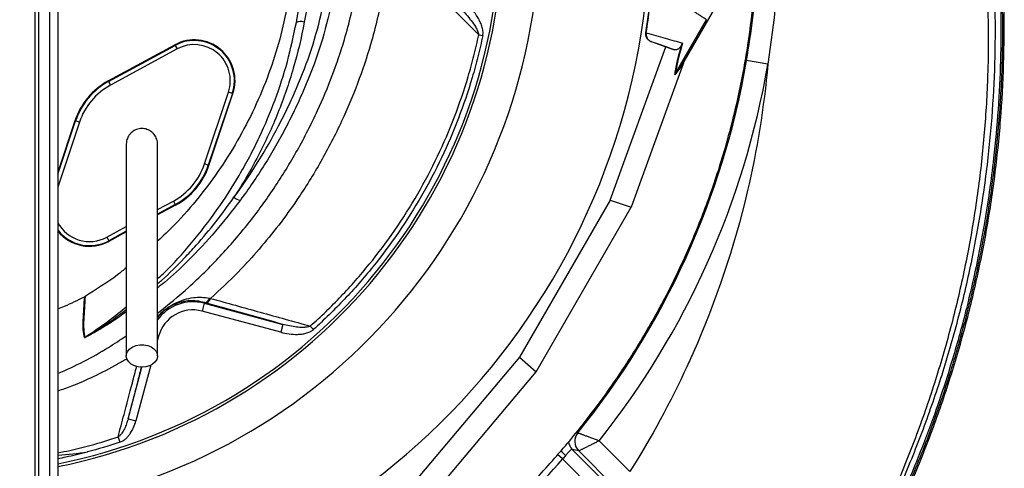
# Model space of a CAD drawing. Header units: millimetres. Extents: x 6 to 914, y 11 to 1153.
# Tile 8 of 17: x 551 to 914, y 328 to 493. Entities that reach past the tile are written whole.
import ezdxf

# ---------------------------------------------------------------- set-up
doc = ezdxf.new("R2010")
doc.units = ezdxf.units.MM

msp = doc.modelspace()

# ---------------------------------------------------------------- linework, layer by layer
at = {"color": 7, "linetype": 'Continuous', "lineweight": 25}
for p, q in [((565.09, 673.25), (565.09, 25.84)), ((556.65, 643.25), (556.65, 25.84)), ((558.03, 643.25), (558.03, 25.84)), ((562.02, 643.25), (562.02, 25.84)), ((795.74, 477.24), (820.89, 520.81)), ((792.56, 472.92), (803.95, 492.65)), ((720.09, 487.11), (721.58, 486.8)), ((781.63, 487.88), (781.77, 487.84)), ((583.69, 470.11), (608.22, 483.42)), ((583.8, 469.9), (608.33, 483.21)), ((608.33, 483.21), (608.22, 483.42)), ((608.33, 483.21), (609.05, 481.89)), ((768.44, 426.26), (788.92, 482.65)), ((783.69, 484.56), (783.57, 484.59)), ((783.57, 484.59), (788.92, 482.65)), ((788.92, 482.65), (792.11, 481.57)), ((609.05, 481.89), (584.52, 468.58)), ((795.39, 476.42), (776.21, 423.62)), ((795.5, 476.72), (792.3, 472.38)), ((792.55, 472.9), (795.74, 477.24)), ((826.55, 476.24), (818.7, 477.59)), ((583.8, 469.9), (583.69, 470.11)), ((583.8, 469.9), (584.52, 468.58)), ((619.1, 439.56), (627.95, 466.03)), ((629.38, 465.55), (620.53, 439.08)), ((620.75, 439.01), (629.6, 465.48)), ((629.38, 465.55), (627.95, 466.03)), ((629.38, 465.55), (629.6, 465.48)), ((571.43, 455.5), (565.09, 436.53)), ((571.66, 455.42), (571.43, 455.5)), ((573.08, 454.95), (571.66, 455.42)), ((620.53, 439.08), (619.1, 439.56)), ((620.53, 439.08), (620.75, 439.01)), ((608.49, 424.4), (601.84, 420.79)), ((607.67, 425.93), (608.38, 424.61)), ((608.38, 424.61), (608.49, 424.4)), ((768.44, 426.26), (735.1, 368.51)), ((768.44, 426.26), (776.21, 423.62)), ((741.26, 363.09), (776.21, 423.62)), ((590.34, 414.55), (583.96, 411.09)), ((583.14, 412.61), (583.85, 411.3)), ((583.85, 411.3), (583.96, 411.09)), ((619, 388.31), (618.22, 385.41)), ((619.07, 388.6), (619, 388.31)), ((619, 388.31), (648, 380.54)), ((565.09, 386.25), (567.57, 387.23)), ((647.22, 377.64), (618.22, 385.41)), ((648, 380.54), (647.22, 377.64)), ((658.09, 379.9), (659.21, 378.65)), ((735.1, 368.51), (696.5, 322.57)), ((735.1, 368.51), (741.26, 363.09)), ((705.13, 320.09), (741.26, 363.09)), ((590.99, 345.79), (593.88, 345.01)), ((587.32, 339.09), (587.96, 337.16)), ((764.44, 337.74), (775.78, 326.4)), ((756.89, 333.99), (754.54, 334.52)), ((770.13, 320.75), (756.89, 333.99))]:
    msp.add_line(p, q, dxfattribs=at)
at = {"color": 8, "linetype": 'Continuous', "lineweight": 25}
for p, q in [((565.09, 435.79), (571.66, 455.42)), ((573.08, 454.95), (565.09, 431.06)), ((601.84, 422.77), (607.67, 425.93)), ((608.38, 424.61), (601.84, 421.06)), ((583.14, 412.61), (590.34, 416.53)), ((590.34, 414.82), (583.85, 411.3)), ((601.83, 376.29), (602.23, 376.18)), ((602.23, 376.18), (601.84, 374.71)), ((590.99, 345.79), (596.08, 364.82)), ((599.39, 365.56), (593.88, 345.01)), ((756.01, 340.78), (756.55, 340.66)), ((754.54, 334.52), (778.21, 310.84)), ((750.99, 331), (749.04, 332.7)), ((771.15, 310.84), (750.99, 331))]:
    msp.add_line(p, q, dxfattribs=at)
at = {"color": 8, "linetype": 'Continuous', "lineweight": 25, "flags": 128}
msp.add_lwpolyline([(713.44, 765.7), (726.43, 755.01), (739.15, 743.28), (751.2, 730.83), (762.5, 717.72), (772.78, 704.35), (782.31, 690.42), (791.04, 675.99), (799.18, 660.65), (806.43, 644.86), (812.77, 628.7), (818.04, 612.62), (822.41, 596.26), (825.87, 579.69), (828.46, 562.46), (830.05, 545.09), (830.65, 527.68), (830.25, 510.47), (828.88, 493.29), (826.55, 476.24), (826.55, 476.24), (826.55, 476.24)], dxfattribs=at)
at = {"color": 7, "linetype": 'Continuous', "lineweight": 25, "flags": 128}
msp.add_lwpolyline([(596.09, 364.82), (594.66, 364.95), (593.32, 365.33), (592.16, 365.94), (591.24, 366.73), (590.62, 367.67), (590.35, 368.69), (590.44, 369.72), (590.89, 370.7), (591.66, 371.58), (592.71, 372.29), (593.98, 372.78), (595.37, 373.04), (596.81, 373.04), (598.21, 372.78), (599.47, 372.29), (600.52, 371.58), (601.29, 370.7), (601.74, 369.72), (601.83, 368.69), (601.56, 367.67), (600.95, 366.73), (600.03, 365.94), (598.86, 365.33), (597.52, 364.95), (596.09, 364.82)], dxfattribs=at)
at = {"color": 7, "linetype": 'Continuous', "lineweight": 25}
for centre, radius, start, end in [((525.09, 528.25), 259.7, 351.0565, 8.9435), ((525.09, 528.25), 203, 281.3642, 0), ((525.09, 528.25), 204, 281.3077, 0), ((525.09, 528.25), 217.51, 280.597, 0), ((525.09, 528.25), 258.01, 278.9187, 0), ((654.61, 487.97), 4, 71.6021, 114.5614), ((615.38, 470.24), 15, 341.5102, 118.4898), ((615.38, 470.24), 14.76, 341.5102, 118.4898), ((615.38, 470.24), 13.26, 341.5102, 118.4898), ((525.09, 528.25), 297.95, 320.9767, 350.2097), ((525.09, 528.25), 305.92, 321.4811, 350.2097), ((596.09, 447.25), 26, 118.4898, 161.5102), ((596.09, 447.25), 25.76, 118.4898, 161.5102), ((596.09, 447.25), 24.26, 118.4898, 161.5102), ((596.09, 447.25), 24.26, 298.4898, 341.5102), ((596.09, 447.25), 25.76, 298.4898, 341.5102), ((596.09, 447.25), 26, 298.4898, 341.5102), ((632.75, 430.36), 4.13, 227.7813, 264.2489), ((576.81, 424.27), 15, 218.6394, 298.4898), ((618.96, 390.73), 2.13, 273.1121, 344.8417), ((619.28, 390.63), 2.14, 274.2155, 345.6738), ((614.84, 372.8), 13.05, 75, 165), ((573.51, 378.34), 3.02, 298.1476, 301.7807), ((760.46, 337.51), 5.01, 141.1625, 224.6577), ((760.49, 337.52), 5.02, 141.4237, 224.553), ((525.09, 528.25), 299.9, 311.1273, 318.8727)]:
    msp.add_arc(centre, radius, start, end, dxfattribs=at)
at = {"color": 8, "linetype": 'Continuous', "lineweight": 25}
for centre, radius, start, end in [((576.81, 424.27), 13.26, 207.9554, 298.4898), ((576.81, 424.27), 14.76, 217.4784, 298.4898), ((614.84, 372.8), 16.05, 75, 144.6267), ((758.09, 338.03), 5, 186.2304, 224.7201), ((760.96, 342.1), 13.26, 216.5723, 227.757)]:
    msp.add_arc(centre, radius, start, end, dxfattribs=at)
at = {"color": 7, "linetype": 'Continuous', "lineweight": 25}
msp.add_ellipse((796.16, 477.75), major_axis=(5.92, 16.23), ratio=0.015428, start_param=1.640213, end_param=1.658419, dxfattribs=at)
at = {"color": 8, "linetype": 'Continuous', "lineweight": 25}
for points, knots in [([(558.05, 849.86), (563.04, 849.71), (573.01, 849.42), (587.94, 848.19), (603.23, 846.34), (618.85, 843.73), (636.59, 839.95), (655.92, 834.73), (674, 828.65), (689.13, 822.72), (703.4, 816.51), (719.3, 808.71), (735.4, 799.7), (749.84, 790.66), (761.63, 782.54), (772.05, 774.76), (781.66, 767.08), (791.44, 758.68), (802.88, 748.1), (815.29, 735.52), (827.53, 721.68), (838.28, 708.27), (846.86, 696.55), (854.2, 685.65), (860.76, 675.18), (867.24, 663.99), (873.81, 651.58), (880.11, 638.46), (886.05, 624.6), (891.59, 610.03), (896.65, 594.73), (901.15, 578.72), (904.67, 563.54), (907.35, 549.28), (909.68, 533.73), (911.52, 515.84), (912.41, 496.36), (912.3, 477.61), (911.42, 459.61), (909.94, 443.55), (908.13, 429.42), (906.04, 416.1), (903.28, 401.75), (899.48, 385.24), (894.67, 367.74), (888.95, 350.14), (882.78, 333.59), (876.46, 318.51), (869.78, 304.13), (861.82, 288.51), (853.64, 274.06), (845.37, 260.74), (837.3, 248.58), (827.63, 235.07), (817.08, 221.75), (809.65, 212.87), (806.03, 208.9), (805.51, 208.33)], [0, 0, 0, 0, 0.017257, 0.034522, 0.051779, 0.070521, 0.089263, 0.114504, 0.139745, 0.155218, 0.170691, 0.193571, 0.216451, 0.234464, 0.252477, 0.265964, 0.279451, 0.295002, 0.310553, 0.333325, 0.356098, 0.374432, 0.392766, 0.406326, 0.419886, 0.435472, 0.451058, 0.468432, 0.485813, 0.503187, 0.522353, 0.541529, 0.560695, 0.576213, 0.59173, 0.615056, 0.638382, 0.659145, 0.67992, 0.700686, 0.71493, 0.729174, 0.747317, 0.765461, 0.787766, 0.810071, 0.829462, 0.848852, 0.866588, 0.884323, 0.909477, 0.923999, 0.938521, 0.959974, 0.981427, 0.997295, 1, 1, 1, 1]), ([(805.51, 211.53), (807.62, 213.88), (814.92, 221.98), (826.43, 236.77), (839.89, 255.72), (851, 273.46), (860.11, 289.62), (867.56, 304.12), (875.12, 320.33), (882.55, 338.34), (889.61, 358.19), (895.71, 378.54), (900.81, 399.33), (904.87, 420.52), (907.76, 441.32), (909.57, 461.66), (910.41, 481.53), (910.3, 501.38), (909.05, 521.48), (906.64, 541.73), (903.06, 561.86), (898.42, 581.49), (892.75, 600.63), (886.06, 619.38), (878.2, 638.04), (869.16, 656.49), (859.04, 674.41), (848.1, 691.41), (836.42, 707.53), (823.89, 722.94), (810.31, 737.89), (795.71, 752.26), (780.29, 765.77), (764.42, 778.16), (748.15, 789.46), (731.33, 799.8), (713.66, 809.38), (695.23, 818.07), (676.29, 825.73), (657.26, 832.19), (638.18, 837.51), (618.89, 841.76), (599.05, 844.96), (578.77, 847.15), (564.93, 847.62), (558.01, 847.86)], [0, 0, 0, 0, 0.0110242, 0.0380366, 0.0652581, 0.092063, 0.1109952, 0.1299345, 0.1488666, 0.1733492, 0.1978472, 0.2223297, 0.2473888, 0.2724644, 0.2975235, 0.3205847, 0.343646, 0.3668409, 0.3897853, 0.4138471, 0.4379089, 0.4610362, 0.4841635, 0.5074695, 0.5304185, 0.5547424, 0.5790663, 0.6021368, 0.6252074, 0.6484574, 0.6713461, 0.6955998, 0.7198533, 0.7428045, 0.7657557, 0.7888861, 0.8116556, 0.8357814, 0.859907, 0.8828614, 0.9058157, 0.9289481, 0.9517251, 0.9758625, 1, 1, 1, 1]), ([(551.44, 836.4), (552.4, 836.45), (559.93, 836.86), (574.05, 836.52), (593.72, 835.31), (613.28, 832.84), (632.69, 829.25), (651.91, 824.51), (670.92, 818.63), (689.94, 811.51), (708.91, 803.12), (727.7, 793.43), (745.93, 782.59), (763.5, 770.64), (780.31, 757.61), (795.69, 744.13), (809.69, 730.38), (822.36, 716.53), (834.25, 702.05), (845.31, 686.99), (855.47, 671.48), (864.71, 655.57), (873.06, 639.31), (880.55, 622.61), (887.21, 605.41), (893.01, 587.71), (897.92, 569.56), (901.87, 551.1), (904.84, 532.38), (906.81, 513.42), (907.76, 494.29), (907.68, 474.37), (906.62, 453.76), (904.43, 432.56), (901.18, 411.54), (896.86, 390.75), (891.49, 370.21), (885.08, 349.97), (877.63, 330.07), (869.02, 310.22), (859.21, 290.5), (848.17, 271.01), (836.11, 252.1), (822.97, 233.93), (812.73, 220.83), (806.61, 214.05), (805.51, 212.82)], [0, 0, 0, 0, 0.003384, 0.026508, 0.049584, 0.072652, 0.095752, 0.118925, 0.142209, 0.165621, 0.19027, 0.215018, 0.239836, 0.264699, 0.289586, 0.314479, 0.336466, 0.358423, 0.380331, 0.402176, 0.423967, 0.445339, 0.466702, 0.488077, 0.509485, 0.531383, 0.553351, 0.5754, 0.597546, 0.619803, 0.642189, 0.66466, 0.689617, 0.714509, 0.739349, 0.76415, 0.788931, 0.813715, 0.838526, 0.863387, 0.889492, 0.915643, 0.941823, 0.968016, 0.994209, 1, 1, 1, 1]), ([(623.59, 657.64), (625.83, 655.89), (631.69, 651.32), (640.45, 642.84), (649.82, 632.35), (658.16, 621.14), (665.41, 609.49), (671.64, 597.38), (676.9, 584.69), (681.21, 571.23), (684.39, 557.17), (686.14, 544.13), (686.81, 532.51), (686.76, 522.39), (686.08, 512.4), (684.75, 502.58), (682.84, 492.98), (679.9, 481.79), (675.64, 469.14), (669.56, 454.72), (662.16, 440.35), (654.27, 427.68), (646.54, 417), (639.3, 408.15), (631.02, 399.05), (624.79, 393.28), (621.36, 390.1)], [0, 0, 0, 0, 0.0278018, 0.0728167, 0.1191641, 0.1655119, 0.2095086, 0.2535056, 0.2987246, 0.3439435, 0.3918314, 0.4397187, 0.4727393, 0.5057915, 0.5388091, 0.5707539, 0.6027326, 0.6346856, 0.6840416, 0.7334041, 0.7878107, 0.8422156, 0.8795237, 0.9168623, 0.954169, 1, 1, 1, 1]), ([(601.84, 384.61), (605.75, 387.76), (613.84, 394.31), (624.99, 405.44), (635.48, 417.6), (644.99, 430.65), (653.51, 444.54), (660.58, 458.45), (666.3, 472.06), (670.34, 483.87), (673.19, 494.49), (675.1, 503.83), (676.58, 514.68), (677.24, 527.05), (676.72, 541), (674.9, 555), (671.88, 568.43), (667.87, 581.03), (663, 592.9), (657.13, 604.43), (650.25, 615.51), (642.52, 625.98), (633.78, 635.76), (627.51, 642.14), (623.94, 645.01), (623.84, 645.09)], [0, 0, 0, 0, 0.050222, 0.104112, 0.157471, 0.210831, 0.265594, 0.320359, 0.366837, 0.413309, 0.445084, 0.476886, 0.50865, 0.554628, 0.60061, 0.648196, 0.695783, 0.738127, 0.780471, 0.823986, 0.867502, 0.910817, 0.954132, 0.99872, 1, 1, 1, 1]), ([(601.84, 397.29), (602.56, 397.95), (607.07, 402.04), (614.47, 410.47), (623.89, 422.48), (630.83, 433.27), (635.87, 442.34), (640.45, 451.52), (645.28, 463.1), (649.89, 477.17), (651.93, 486.8), (652.95, 491.61)], [0, 0, 0, 0, 0.026436, 0.165963, 0.30549, 0.444519, 0.517827, 0.591136, 0.727346, 0.863789, 1, 1, 1, 1]), ([(601.84, 395.48), (602.33, 395.89), (605.8, 398.84), (610.5, 403.63), (617.18, 410.81), (623.41, 418.21), (627.79, 424.27), (629.97, 427.31)], [0, 0, 0, 0, 0.044798, 0.318681, 0.470883, 0.735439, 1, 1, 1, 1]), ([(632.33, 426.26), (629.34, 422.38), (623.36, 414.64), (613.85, 404.64), (606.65, 397.75), (602.69, 394.59), (601.84, 393.91)], [0, 0, 0, 0, 0.330921, 0.661811, 0.927163, 1, 1, 1, 1]), ([(601.84, 383.35), (601.98, 383.51), (602.47, 384.1), (603.46, 385.02), (604.75, 386.09), (606.31, 387.21), (608.59, 388.52), (611.59, 389.75), (614.87, 390.44), (618.04, 390.63), (620.02, 390.33), (621.02, 390.17)], [0, 0, 0, 0, 0.030261, 0.110654, 0.171845, 0.232476, 0.345982, 0.529799, 0.71389, 0.857044, 1, 1, 1, 1]), ([(590.34, 385.13), (588.68, 383.94), (585.81, 381.88), (581.52, 379.23), (578.28, 377.35), (576.13, 376.19), (575.26, 375.77), (575.03, 375.68), (574.95, 375.66), (574.94, 375.67), (574.93, 375.67)], [0, 0, 0, 0, 0.333063, 0.576414, 0.819373, 0.941845, 0.973225, 0.985178, 0.992591, 1, 1, 1, 1]), ([(575.1, 375.77), (578.14, 377.82), (583.39, 381.36), (588.29, 385.35), (590.34, 387.02)], [0, 0, 0, 0, 0.579846, 1, 1, 1, 1]), ([(575.1, 375.77), (575.1, 375.76), (575.1, 375.76), (575.11, 375.76), (575.13, 375.77), (575.19, 375.79), (575.39, 375.9), (576.2, 376.36), (578.23, 377.58), (581.32, 379.55), (585.63, 382.43), (588.56, 384.69), (590.34, 386.05)], [0, 0, 0, 0, 0.001953, 0.003727, 0.005646, 0.007968, 0.016526, 0.043544, 0.15983, 0.397579, 0.635443, 1, 1, 1, 1]), ([(565.09, 362.42), (568.3, 363.85), (574.7, 366.71), (583.05, 371.52), (588.15, 374.89), (590.34, 376.33)], [0, 0, 0, 0, 0.365214, 0.727631, 1, 1, 1, 1]), ([(590.62, 367.92), (589.44, 367.22), (585.39, 364.81), (578.58, 361.37), (571.24, 358.06), (566.79, 356.55), (565.09, 355.97)], [0, 0, 0, 0, 0.145304, 0.501231, 0.809672, 1, 1, 1, 1]), ([(587.32, 339.09), (588.05, 341.85), (589.76, 348.33), (592.04, 356.98), (593.64, 363.04), (594.19, 365.1)], [0, 0, 0, 0, 0.33065, 0.772869, 1, 1, 1, 1]), ([(595.88, 364.92), (595.45, 363.24), (594, 357.6), (592.39, 351.31), (591.22, 346.69), (590.99, 345.79)], [0, 0, 0, 0, 0.25429, 0.854049, 1, 1, 1, 1]), ([(565.09, 333.3), (566.57, 333.57), (572.04, 334.58), (579.45, 336.6), (585.32, 338.46), (587.32, 339.09)], [0, 0, 0, 0, 0.1964866, 0.7258843, 1, 1, 1, 1]), ([(565.09, 332.35), (565.13, 332.35), (568.77, 332.67), (572.41, 333.13), (576, 333.59)], [0, 0, 0, 0, 0.0110449, 1, 1, 1, 1]), ([(576, 333.59), (575.98, 333.58), (573.37, 332.89), (569.75, 331.94), (566.1, 331.27), (565.09, 331.09)], [0, 0, 0, 0, 0.005215, 0.725118, 1, 1, 1, 1])]:
    msp.add_open_spline(points, degree=3, knots=knots, dxfattribs=at)
at = {"color": 7, "linetype": 'Continuous', "lineweight": 25}
for points, knots in [([(818.7, 477.59), (820.51, 488.07), (821.75, 498.6), (822.77, 514.47), (822.97, 519.77), (823.06, 527.75), (823.05, 530.41), (822.97, 535.71), (822.89, 538.35), (822.33, 551.55), (821.33, 562.01), (818.24, 582.76), (816.15, 593.04), (812.2, 608.32), (810.74, 613.39), (808.35, 620.97), (807.52, 623.48), (805.78, 628.51), (804.88, 631.01), (800.22, 643.4), (796, 653.05), (786.6, 671.8), (781.41, 680.91), (772.91, 694.18), (769.95, 698.54), (765.33, 704.97), (763.76, 707.09), (761.36, 710.26), (760.55, 711.31), (758.92, 713.4), (758.09, 714.44), (750.62, 723.77), (743.59, 731.63), (728.8, 746.53), (721.05, 753.57), (704.79, 766.83), (696.3, 773.05), (685.21, 780.3), (682.97, 781.72), (678.45, 784.51), (676.18, 785.86), (669.33, 789.84), (664.7, 792.36), (650.67, 799.54), (641.1, 803.81), (621.55, 811.34), (611.56, 814.6), (598.81, 818.02), (596.25, 818.68), (591.09, 819.92), (588.5, 820.5), (580.72, 822.16), (575.52, 823.13), (559.85, 825.61), (549.33, 826.71), (538.74, 827.27)], [0, 0, 0, 0, 0.0625, 0.0625, 0.09375, 0.09375, 0.109375, 0.109375, 0.125, 0.125, 0.1875, 0.1875, 0.25, 0.25, 0.28125, 0.28125, 0.296875, 0.296875, 0.3125, 0.3125, 0.375, 0.375, 0.4375, 0.4375, 0.46875, 0.46875, 0.484375, 0.484375, 0.492188, 0.492188, 0.5, 0.5, 0.5625, 0.5625, 0.625, 0.625, 0.6875, 0.6875, 0.703125, 0.703125, 0.71875, 0.71875, 0.75, 0.75, 0.8125, 0.8125, 0.875, 0.875, 0.890625, 0.890625, 0.90625, 0.90625, 0.9375, 0.9375, 1, 1, 1, 1]), ([(805.51, 207.37), (809.8, 212.25), (819.24, 223), (832.64, 240.62), (845.88, 259.96), (858.01, 280.02), (869.01, 300.71), (878.86, 321.98), (887.52, 343.76), (894.94, 365.99), (901.13, 388.6), (905.65, 409.58), (908.82, 428.81), (911.14, 447.67), (912.71, 468.12), (913.24, 490.1), (912.54, 511.44), (910.65, 532.06), (907.71, 551.91), (903.69, 571.56), (898.58, 590.95), (892.41, 610.04), (885.2, 628.72), (876.99, 646.93), (867.8, 664.63), (857.65, 681.79), (846.55, 698.36), (834.56, 714.28), (822.6, 728.48), (810.91, 741.05), (799.68, 752.13), (787.9, 762.78), (775.59, 772.95), (762.79, 782.66), (753.9, 788.63), (749.46, 791.62)], [0, 0, 0, 0, 0.029238, 0.064368, 0.099526, 0.134657, 0.169786, 0.204942, 0.240072, 0.275202, 0.31036, 0.34549, 0.371755, 0.39802, 0.43099, 0.46398, 0.496942, 0.527008, 0.557098, 0.587165, 0.617231, 0.647319, 0.677385, 0.707271, 0.737179, 0.767064, 0.796949, 0.826856, 0.856742, 0.880406, 0.904081, 0.927744, 0.951826, 0.975919, 1, 1, 1, 1]), ([(805.51, 206.63), (807.7, 209.05), (814.55, 216.58), (825.22, 229.93), (837.53, 246.62), (848.96, 263.92), (859.53, 281.75), (869.21, 300.04), (877.98, 318.75), (885.81, 337.83), (892.69, 357.25), (898.61, 376.98), (903.58, 396.97), (907.57, 417.21), (910.58, 437.66), (912.59, 458.28), (913.59, 479.02), (913.59, 499.81), (912.38, 520.5), (910.01, 541), (906.49, 561.23), (901.85, 581.15), (896.12, 600.72), (889.32, 619.89), (881.47, 638.63), (872.58, 656.89), (862.66, 674.63), (851.73, 691.83), (839.81, 708.42), (826.93, 724.36), (813.15, 739.6), (798.5, 754.07), (783.02, 767.69), (766.83, 780.48), (755.44, 788.2), (749.75, 792.06)], [0, 0, 0, 0, 0.0146494, 0.045675, 0.0767104, 0.1077402, 0.1387485, 0.1697193, 0.2006318, 0.2314879, 0.2623056, 0.2931082, 0.3239241, 0.3547785, 0.3856924, 0.4166811, 0.4477616, 0.4789271, 0.5099494, 0.5408012, 0.57151, 0.6021005, 0.6325945, 0.6630161, 0.6933973, 0.7237712, 0.7541713, 0.7846321, 0.815189, 0.8458556, 0.8766053, 0.9074151, 0.9382634, 0.9691308, 1, 1, 1, 1]), ([(629.97, 427.31), (633.06, 431.48), (635.97, 435.76), (641.44, 444.51), (644, 448.98), (647.6, 455.84), (648.75, 458.15), (650.97, 462.8), (652.03, 465.14), (655.07, 472.19), (656.91, 476.96), (660.09, 486.65), (661.42, 491.58), (662.74, 497.86), (662.99, 499.12), (663.44, 501.65), (663.66, 502.93), (664.23, 506.74), (664.54, 509.28), (665.24, 516.9), (665.43, 522), (665.24, 532.19), (664.86, 537.29), (664.21, 542.4)], [0, 0, 0, 0, 0.125, 0.125, 0.25, 0.25, 0.3125, 0.3125, 0.375, 0.375, 0.5, 0.5, 0.625, 0.625, 0.65625, 0.65625, 0.6875, 0.6875, 0.75, 0.75, 0.875, 0.875, 1, 1, 1, 1]), ([(667.18, 543.49), (667.85, 538.29), (668.22, 533.09), (668.42, 522.71), (668.23, 517.53), (667.51, 509.76), (667.2, 507.17), (666.62, 503.29), (666.4, 502), (665.94, 499.42), (665.69, 498.13), (664.35, 491.74), (663, 486.72), (659.77, 476.84), (657.9, 471.99), (654.8, 464.8), (653.73, 462.42), (651.47, 457.69), (650.3, 455.34), (647.86, 450.68), (646.59, 448.37), (643.98, 443.81), (642.63, 441.55), (638.44, 434.86), (635.48, 430.5), (632.33, 426.26)], [0, 0, 0, 0, 0.125, 0.125, 0.25, 0.25, 0.3125, 0.3125, 0.34375, 0.34375, 0.375, 0.375, 0.5, 0.5, 0.625, 0.625, 0.6875, 0.6875, 0.75, 0.75, 0.8125, 0.8125, 0.875, 0.875, 1, 1, 1, 1]), ([(652.95, 491.61), (653.03, 492.01), (653.1, 492.42), (653.25, 493.23), (653.47, 494.45), (653.98, 497.3), (654.42, 499.74), (655.31, 504.63), (655.9, 507.88), (657.66, 517.65), (658.84, 524.16), (660.01, 530.67)], [0, 0, 0, 0, 0.03125, 0.03125, 0.0625, 0.125, 0.25, 0.25, 0.5, 0.5, 1, 1, 1, 1]), ([(662.93, 530.83), (661.76, 524.31), (660.58, 517.8), (658.82, 508.04), (658.23, 504.78), (657.35, 499.9), (656.91, 497.46), (656.46, 495.02), (656.17, 493.39), (656.02, 492.58), (655.87, 491.77)], [0, 0, 0, 0, 0.5, 0.5, 0.75, 0.75, 0.875, 0.9375, 0.9375, 1, 1, 1, 1]), ([(676.34, 272.25), (679.41, 274.04), (688.08, 279.08), (701.62, 288.57), (716.92, 300.57), (731.37, 313.59), (744.95, 327.52), (757.59, 342.3), (769.23, 357.88), (779.84, 374.19), (789.36, 391.15), (797.74, 408.7), (804.97, 426.76), (811, 445.25), (815.8, 464.1), (819.4, 483.22), (821.62, 502.53), (822.62, 516.47), (822.51, 523.93), (822.49, 524.92)], [0, 0, 0, 0, 0.034908, 0.098599, 0.162291, 0.225982, 0.289673, 0.353364, 0.417055, 0.480746, 0.544437, 0.608129, 0.67182, 0.735511, 0.799202, 0.862893, 0.926584, 0.990276, 1, 1, 1, 1]), ([(720.09, 487.11), (715.52, 491.64), (710.93, 496.18), (701.73, 505.3), (697.12, 509.88), (692.48, 514.49)], [0, 0, 0, 0, 0.5, 0.5, 1, 1, 1, 1]), ([(650.09, 500.04), (649.22, 495.7), (647.47, 487.01), (643.45, 474.18), (638.39, 461.59), (632.25, 449.49), (625.19, 438.05), (617.18, 427.26), (609.41, 418.24), (603.96, 413.15), (601.84, 411.18)], [0, 0, 0, 0, 0.129195, 0.25839, 0.391337, 0.524284, 0.653534, 0.782783, 0.915789, 1, 1, 1, 1]), ([(713.39, 496.75), (714.1, 496.05), (714.78, 495.34), (716.09, 493.86), (716.73, 493.11), (717.93, 491.54), (718.5, 490.72), (719.25, 489.44), (719.48, 489), (719.78, 488.32), (719.87, 488.08), (720.02, 487.61), (720.07, 487.36), (720.09, 487.11)], [0, 0, 0, 0, 0.25, 0.25, 0.5, 0.5, 0.75, 0.75, 0.875, 0.875, 0.9375, 0.9375, 1, 1, 1, 1]), ([(721.58, 486.8), (721.65, 487.08), (721.67, 487.38), (721.68, 487.97), (721.67, 488.26), (721.59, 488.84), (721.54, 489.13), (721.41, 489.7), (721.33, 489.98), (721.07, 490.81), (720.85, 491.35), (720.36, 492.4), (720.08, 492.92), (719.2, 494.43), (718.54, 495.37), (717.11, 497.19), (716.34, 498.05), (715.52, 498.87)], [0, 0, 0, 0, 0.0625, 0.0625, 0.125, 0.125, 0.1875, 0.1875, 0.25, 0.25, 0.375, 0.375, 0.5, 0.5, 0.75, 0.75, 1, 1, 1, 1]), ([(803.95, 492.65), (803.77, 492.77), (803.4, 493), (802.85, 493.37), (802.29, 493.73), (801.72, 494.1), (801.15, 494.47), (800.58, 494.85), (799.99, 495.23), (799.4, 495.61), (798.81, 496), (798.21, 496.39), (797.6, 496.78), (796.99, 497.18), (796.37, 497.58), (795.75, 497.99), (795.12, 498.39), (794.48, 498.81), (793.84, 499.22), (793.19, 499.64), (792.75, 499.92), (792.53, 500.07)], [0, 0, 0, 0, 0.055211, 0.110128, 0.164753, 0.219086, 0.273129, 0.326884, 0.38035, 0.43353, 0.486425, 0.539036, 0.591365, 0.643413, 0.695181, 0.746671, 0.797884, 0.848822, 0.899487, 0.949879, 1, 1, 1, 1]), ([(655.87, 491.77), (654.8, 486.01), (653.45, 480.35), (650.2, 469.22), (648.31, 463.75), (644, 453), (641.57, 447.72), (637.52, 439.93), (636.1, 437.36), (633.13, 432.27), (631.58, 429.77), (629.97, 427.31)], [0, 0, 0, 0, 0.25, 0.25, 0.5, 0.5, 0.75, 0.75, 0.875, 0.875, 1, 1, 1, 1]), ([(658.09, 379.9), (660.05, 381.66), (661.98, 383.45), (665.76, 387.12), (667.62, 388.99), (673.06, 394.7), (676.52, 398.63), (686.41, 410.79), (692.35, 419.4), (700.27, 433.09), (702.71, 437.73), (707.23, 447.19), (709.29, 451.99), (713.04, 461.77), (714.73, 466.74), (716.97, 474.31), (717.66, 476.86), (718.95, 481.96), (719.55, 484.53), (720.09, 487.11)], [0, 0, 0, 0, 0.0625, 0.0625, 0.125, 0.125, 0.25, 0.25, 0.5, 0.5, 0.625, 0.625, 0.75, 0.75, 0.875, 0.875, 0.9375, 0.9375, 1, 1, 1, 1]), ([(721.58, 486.8), (721.04, 484.19), (720.43, 481.6), (719.13, 476.45), (718.43, 473.9), (716.19, 466.29), (714.49, 461.3), (708.85, 446.55), (704.32, 437.02), (693.69, 418.59), (687.71, 409.89), (677.76, 397.59), (674.28, 393.62), (668.8, 387.85), (666.94, 385.96), (663.13, 382.25), (661.19, 380.43), (659.21, 378.65)], [0, 0, 0, 0, 0.0625, 0.0625, 0.125, 0.125, 0.25, 0.25, 0.5, 0.5, 0.75, 0.75, 0.875, 0.875, 0.9375, 0.9375, 1, 1, 1, 1]), ([(783.57, 484.59), (783.25, 484.71), (782.95, 484.88), (782.41, 485.33), (782.19, 485.59), (781.92, 486.04), (781.85, 486.2), (781.73, 486.52), (781.68, 486.68), (781.58, 487.19), (781.58, 487.54), (781.63, 487.88)], [0, 0, 0, 0, 0.25, 0.25, 0.5, 0.5, 0.625, 0.625, 0.75, 0.75, 1, 1, 1, 1]), ([(781.77, 487.84), (781.71, 487.5), (781.72, 487.15), (781.85, 486.47), (781.97, 486.14), (782.23, 485.7), (782.33, 485.56), (782.55, 485.3), (782.68, 485.18), (782.94, 484.96), (783.08, 484.86), (783.38, 484.69), (783.53, 484.62), (783.69, 484.56)], [0, 0, 0, 0, 0.25, 0.25, 0.5, 0.5, 0.625, 0.625, 0.75, 0.75, 0.875, 0.875, 1, 1, 1, 1]), ([(781.77, 487.86), (784.21, 487.16), (786.53, 486.49), (790.96, 485.23), (793.08, 484.62), (795.09, 484.05)], [0, 0, 0, 0, 0.5, 0.5, 1, 1, 1, 1]), ([(794.86, 483.6), (794.82, 483.5), (794.79, 483.43), (794.72, 483.29), (794.69, 483.23), (794.61, 483.08), (794.56, 483), (794.42, 482.78), (794.34, 482.67), (794.19, 482.48), (794.12, 482.4), (793.98, 482.25), (793.92, 482.19), (793.73, 482.02), (793.61, 481.93), (793.39, 481.79), (793.28, 481.73), (792.97, 481.58), (792.79, 481.53), (792.43, 481.5), (792.27, 481.52), (792.11, 481.57)], [0, 0, 0, 0, 0.015625, 0.015625, 0.03125, 0.03125, 0.0625, 0.0625, 0.125, 0.125, 0.1875, 0.1875, 0.25, 0.25, 0.375, 0.375, 0.5, 0.5, 0.75, 0.75, 1, 1, 1, 1]), ([(792.3, 472.38), (792.39, 473.01), (792.5, 473.71), (792.71, 474.86), (792.79, 475.26), (792.96, 476.11), (793.05, 476.55), (793.37, 477.94), (793.61, 478.95), (794.04, 480.6), (794.19, 481.17), (794.51, 482.36), (794.68, 482.97), (794.86, 483.6)], [0, 0, 0, 0, 0.25, 0.25, 0.375, 0.375, 0.5, 0.5, 0.75, 0.75, 0.875, 0.875, 1, 1, 1, 1]), ([(795.09, 484.05), (794.73, 482.78), (794.4, 481.6), (793.84, 479.43), (793.6, 478.44), (793.29, 477.06), (793.19, 476.61), (793.02, 475.77), (792.95, 475.37), (792.74, 474.23), (792.64, 473.54), (792.56, 472.92)], [0, 0, 0, 0, 0.25, 0.25, 0.5, 0.5, 0.625, 0.625, 0.75, 0.75, 1, 1, 1, 1]), ([(826.55, 476.24), (825.11, 460.33), (819.16, 423.87), (806.9, 387.46), (791.53, 353.43), (783.63, 338.86), (775.78, 326.4)], [0.5103157, 0.5103157, 0.5103157, 0.5103157, 0.560176, 0.6263369, 0.6320677, 0.678548, 0.678548, 0.678548, 0.678548]), ([(601.82, 446.85), (601.83, 446.97), (601.85, 447.41), (601.71, 448.18), (601.41, 449.11), (600.96, 449.97), (600.37, 450.75), (599.66, 451.41), (598.84, 451.94), (597.95, 452.33), (597, 452.57), (596.03, 452.64), (595.06, 452.54), (594.13, 452.29), (593.24, 451.88), (592.44, 451.34), (591.74, 450.66), (591.16, 449.87), (590.73, 449), (590.41, 447.99), (590.37, 447.26), (590.34, 446.85)], [0, 0, 0, 0, 0.019793, 0.074302, 0.127286, 0.181807, 0.234768, 0.289267, 0.342183, 0.396636, 0.449504, 0.503907, 0.556745, 0.611116, 0.663954, 0.718324, 0.771194, 0.825595, 0.878513, 0.932963, 1, 1, 1, 1]), ([(590.34, 446.85), (590.34, 446.6), (590.34, 446.09), (590.34, 445.16), (590.34, 444.04), (590.34, 442.77), (590.34, 441.37), (590.34, 439.91), (590.34, 438.47), (590.34, 436.94), (590.34, 435.18), (590.34, 432.97), (590.34, 430.37), (590.34, 427.35), (590.34, 423.56), (590.34, 418.99), (590.34, 413.71), (590.34, 408.41), (590.34, 403.78), (590.34, 399.53), (590.34, 395.29), (590.34, 390.1), (590.34, 383.93), (590.34, 376.77), (590.34, 371.66), (590.34, 368.95)], [0, 0, 0, 0, 0.056361, 0.113449, 0.165144, 0.211458, 0.252283, 0.287577, 0.317355, 0.341646, 0.372027, 0.403705, 0.438115, 0.475176, 0.513, 0.565877, 0.618199, 0.667429, 0.713444, 0.742396, 0.778875, 0.822868, 0.874381, 0.933423, 1, 1, 1, 1]), ([(601.84, 368.95), (601.84, 371.5), (601.84, 376.28), (601.84, 382.91), (601.84, 388.49), (601.84, 393.03), (601.84, 396.83), (601.84, 400.24), (601.84, 405.56), (601.84, 412.71), (601.84, 419.13), (601.84, 423.2), (601.84, 425.26), (601.84, 427.12), (601.84, 428.8), (601.84, 430.29), (601.84, 431.71), (601.84, 433.2), (601.84, 434.98), (601.84, 437.05), (601.84, 439.23), (601.84, 441.31), (601.84, 443.15), (601.84, 444.7), (601.84, 445.92), (601.84, 446.54), (601.84, 446.85)], [0, 0, 0, 0, 0.062857, 0.117478, 0.163865, 0.202026, 0.232379, 0.261106, 0.290263, 0.372435, 0.455365, 0.478903, 0.501428, 0.522615, 0.542455, 0.560942, 0.578078, 0.597071, 0.62134, 0.655526, 0.69662, 0.744698, 0.799796, 0.861788, 0.93055, 1, 1, 1, 1]), ([(590.34, 401.38), (589.28, 400.51), (584.52, 396.6), (579.27, 393.36), (575.19, 390.84)], [0, 0, 0, 0, 0.22333, 1, 1, 1, 1]), ([(574.93, 375.67), (574.71, 376.55), (574.58, 377.55), (574.44, 379.75), (574.45, 380.94), (574.55, 383.51), (574.64, 384.87), (574.82, 387.72), (574.92, 389.2), (574.99, 390.73)], [0, 0, 0, 0, 0.25, 0.25, 0.5, 0.5, 0.75, 0.75, 1, 1, 1, 1]), ([(575.19, 390.84), (575.04, 387.78), (574.77, 384.89), (574.61, 381.04), (574.61, 379.84), (574.74, 377.64), (574.88, 376.65), (575.1, 375.77)], [0, 0, 0, 0, 0.5, 0.5, 0.75, 0.75, 1, 1, 1, 1]), ([(574.99, 390.73), (575.02, 390.74), (575.09, 390.78), (575.16, 390.82), (575.19, 390.84)], [0, 0, 0, 0, 0.499757, 1, 1, 1, 1]), ([(619.07, 388.6), (618.18, 388.8), (616.37, 389.22), (613.57, 389.27), (610.67, 388.86), (608.11, 387.99), (606.14, 386.93), (604.78, 385.99), (603.66, 385.06), (602.65, 384.04), (602.11, 383.34), (601.84, 382.98)], [0, 0, 0, 0, 0.141494, 0.285993, 0.464465, 0.646478, 0.75046, 0.802465, 0.854123, 0.925416, 1, 1, 1, 1]), ([(621.36, 390.1), (627.45, 388.41), (633.56, 386.71), (645.81, 383.31), (651.95, 381.6), (658.09, 379.9)], [0, 0, 0, 0, 0.5, 0.5, 1, 1, 1, 1]), ([(647.22, 377.64), (648.23, 377.37), (649.24, 377.17), (651.28, 376.9), (652.31, 376.83), (653.88, 376.88), (654.39, 376.91), (655.42, 377.05), (655.93, 377.14), (656.94, 377.41), (657.43, 377.58), (658.14, 377.91), (658.37, 378.04), (658.81, 378.32), (659.02, 378.48), (659.21, 378.65)], [0, 0, 0, 0, 0.25, 0.25, 0.5, 0.5, 0.625, 0.625, 0.75, 0.75, 0.875, 0.875, 0.9375, 0.9375, 1, 1, 1, 1]), ([(658.09, 379.9), (657.89, 379.8), (657.69, 379.73), (657.27, 379.62), (657.06, 379.58), (656.43, 379.48), (656, 379.45), (654.71, 379.41), (653.86, 379.46), (652.16, 379.65), (651.32, 379.79), (649.65, 380.12), (648.82, 380.31), (648, 380.54)], [0, 0, 0, 0, 0.0625, 0.0625, 0.125, 0.125, 0.25, 0.25, 0.5, 0.5, 0.75, 0.75, 1, 1, 1, 1]), ([(590.99, 345.79), (590.82, 345.16), (590.63, 344.54), (590.2, 343.33), (589.95, 342.74), (589.39, 341.57), (589.07, 341), (588.5, 340.21), (588.29, 339.95), (587.85, 339.48), (587.6, 339.26), (587.32, 339.09)], [0, 0, 0, 0, 0.25, 0.25, 0.5, 0.5, 0.75, 0.75, 0.875, 0.875, 1, 1, 1, 1]), ([(587.96, 337.16), (588.37, 337.3), (588.76, 337.49), (589.48, 337.93), (589.83, 338.19), (590.47, 338.76), (590.77, 339.06), (591.32, 339.71), (591.58, 340.05), (592.3, 341.11), (592.7, 341.85), (593.38, 343.39), (593.66, 344.19), (593.88, 345.01)], [0, 0, 0, 0, 0.125, 0.125, 0.25, 0.25, 0.375, 0.375, 0.5, 0.5, 0.75, 0.75, 1, 1, 1, 1]), ([(756.56, 340.65), (756.61, 340.64), (756.7, 340.6), (756.97, 340.5), (757.16, 340.43), (757.5, 340.3), (757.62, 340.26), (757.88, 340.16), (758.02, 340.11), (758.48, 339.94), (758.81, 339.81), (759.35, 339.61), (759.54, 339.54), (759.93, 339.4), (760.14, 339.32), (760.76, 339.09), (761.19, 338.93), (762.08, 338.6), (762.53, 338.43), (763.24, 338.17), (763.48, 338.09), (763.96, 337.91), (764.2, 337.82), (764.44, 337.74)], [0, 0, 0, 0, 0.125, 0.125, 0.25, 0.25, 0.3125, 0.3125, 0.375, 0.375, 0.5, 0.5, 0.5625, 0.5625, 0.625, 0.625, 0.75, 0.75, 0.875, 0.875, 0.9375, 0.9375, 1, 1, 1, 1]), ([(756.91, 334), (756.95, 334.02), (757.04, 334.06), (757.31, 334.19), (757.48, 334.28), (757.81, 334.44), (757.92, 334.5), (758.18, 334.62), (758.31, 334.69), (758.75, 334.91), (759.06, 335.06), (759.58, 335.32), (759.76, 335.41), (760.14, 335.6), (760.33, 335.69), (760.93, 335.99), (761.34, 336.19), (762.18, 336.61), (762.62, 336.83), (763.3, 337.17), (763.53, 337.28), (763.98, 337.51), (764.22, 337.62), (764.44, 337.74)], [0, 0, 0, 0, 0.125, 0.125, 0.25, 0.25, 0.3125, 0.3125, 0.375, 0.375, 0.5, 0.5, 0.5625, 0.5625, 0.625, 0.625, 0.75, 0.75, 0.875, 0.875, 0.9375, 0.9375, 1, 1, 1, 1]), ([(754.54, 334.52), (754.5, 334.53), (754.45, 334.54), (754.34, 334.52), (754.27, 334.49), (754.12, 334.4), (754.03, 334.35), (753.85, 334.2), (753.74, 334.12), (753.52, 333.92), (753.41, 333.81), (753.16, 333.56), (753.03, 333.42), (752.63, 332.98), (752.35, 332.65), (752.05, 332.28)], [0, 0, 0, 0, 0.125, 0.125, 0.25, 0.25, 0.375, 0.375, 0.5, 0.5, 0.625, 0.625, 0.75, 0.75, 1, 1, 1, 1]), ([(752.05, 332.28), (751.88, 332.08), (751.7, 331.87), (751.34, 331.45), (751.16, 331.23), (750.99, 331)], [0, 0, 0, 0, 0.5, 0.5, 1, 1, 1, 1])]:
    msp.add_open_spline(points, degree=3, knots=knots, dxfattribs=at)
for points in [[(781.77, 487.85), (782.25, 490.9), (783.1, 497.02), (783.73, 503.16), (784, 506.24)], [(792.11, 481.57), (789.48, 482.5), (786.68, 483.5), (783.69, 484.56)], [(794.86, 483.6), (794.93, 483.75), (795, 483.9), (795.09, 484.05)], [(795.5, 476.72), (795.56, 476.9), (795.64, 477.07), (795.74, 477.24)], [(792.55, 472.9), (792.45, 472.74), (792.37, 472.56), (792.3, 472.38)], [(792.56, 472.92), (792.56, 472.91), (792.55, 472.91), (792.55, 472.9)], [(567.57, 387.23), (570.09, 388.34), (572.56, 389.51), (574.99, 390.73)], [(619.44, 388.5), (619.32, 388.53), (619.2, 388.57), (619.07, 388.6)], [(648, 380.54), (638.45, 383.2), (628.92, 385.85), (619.44, 388.5)], [(621.02, 390.17), (621.13, 390.15), (621.24, 390.13), (621.36, 390.1)], [(587.96, 337.16), (584.01, 335.84), (580.01, 334.65), (576, 333.59)], [(756.55, 340.66), (756.56, 340.66), (756.56, 340.65), (756.56, 340.65)], [(756.91, 334), (756.9, 333.99), (756.9, 333.99), (756.89, 333.99)]]:
    msp.add_open_spline(points, degree=3, dxfattribs=at)

doc.saveas('drawing.dxf')
